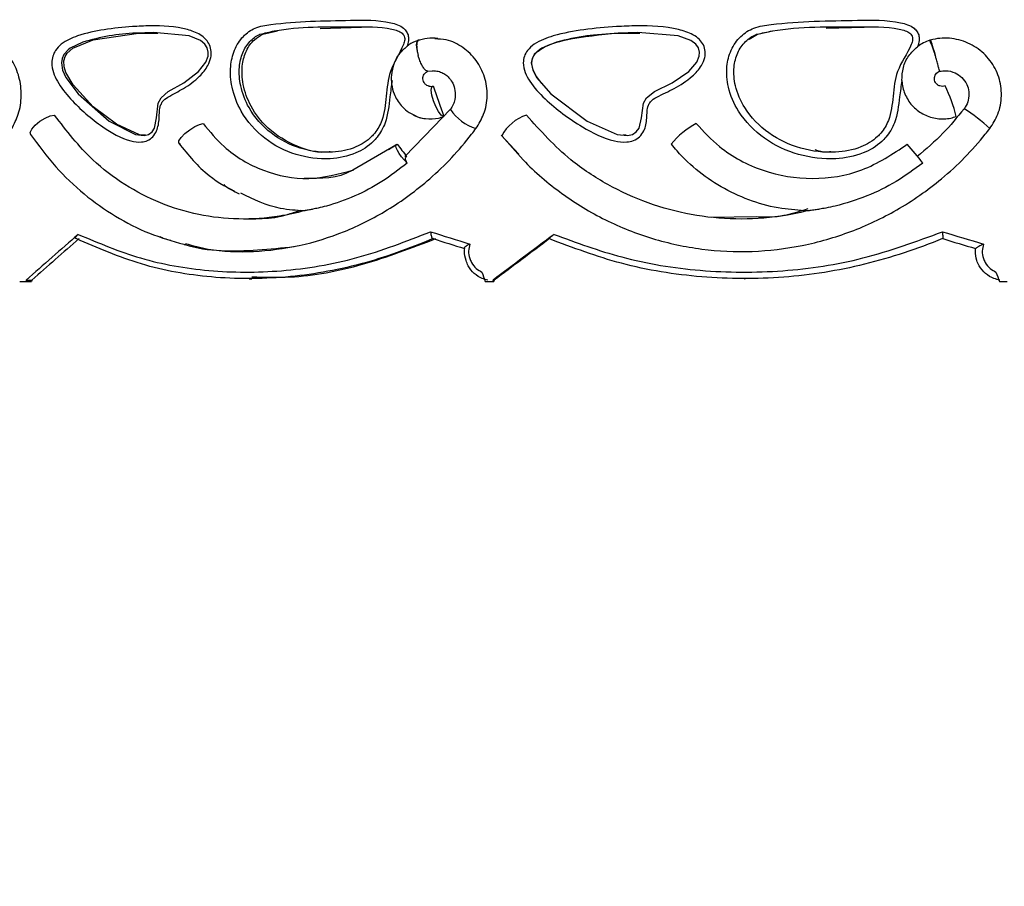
# Model space of a CAD drawing. Header units: millimetres. Extents: x 59 to 109, y 26 to 144.
# Tile 114 of 158: x 78.61 to 81.64, y 88.96 to 91.62. Entities that reach past the tile are written whole.
import ezdxf

# ---------------------------------------------------------------- set-up
doc = ezdxf.new("R2010")
doc.units = ezdxf.units.MM
doc.styles.add('SLDTEXTSTYLE0', font='TXT', dxfattribs={"width": 0.75})
doc.dimstyles.new('SLDDIMSTYLE0', dxfattribs={"dimtxt": 3.5, "dimasz": 3.302, "dimexe": 0, "dimexo": 0.0625, "dimgap": 0.875, "dimtad": 1, "dimdec": 0, "dimlfac": 20, "dimrnd": 1e-09, "dimzin": 12, "dimdsep": 46, "dimtxsty": 'SLDTEXTSTYLE0', "dimsah": 1, "dimcen": 0.09, "dimadec": 0, "dimazin": 3, "dimtfac": 1, "dimtdec": 0, "dimtofl": 0, "dimtmove": 0, "dimatfit": 3, "dimfxl": 0, "dimfrac": 2, "dimtolj": 1, "dimtzin": 12, "dimarcsym": 0})
doc.dimstyles.new('SLDDIMSTYLE1', dxfattribs={"dimtxt": 3.5, "dimasz": 3.302, "dimexe": 0, "dimexo": 0.0625, "dimgap": 0.875, "dimtad": 1, "dimdec": 0, "dimlfac": 20, "dimrnd": 1e-09, "dimzin": 12, "dimdsep": 46, "dimtxsty": 'SLDTEXTSTYLE0', "dimsah": 1, "dimcen": 0.09, "dimadec": 0, "dimazin": 3, "dimtfac": 1, "dimtdec": 0, "dimtmove": 0, "dimatfit": 0, "dimfxl": 0, "dimfrac": 2, "dimtolj": 1, "dimtzin": 12, "dimarcsym": 0})

# ---------------------------------------------------------------- blocks, each defined once
blk = doc.blocks.new('_D')
at = {"color": 7, "linetype": 'Continuous', "lineweight": 18}
for p, q in [((78.8835, 143.6649), (108.5588, 143.6649)), ((107.5588, 143.6649), (107.5588, 76.3608)), ((75.8335, 76.3608), (108.5588, 76.3608))]:
    blk.add_line(p, q, dxfattribs=at)
for points in [[(107.5588, 143.6649), (107.0508, 140.3629), (108.0668, 140.3629)], [(107.5588, 76.3608), (108.0668, 79.6628), (107.0508, 79.6628)]]:
    blk.add_solid(points, dxfattribs=at)
at = {"color": 7, "linetype": 'Continuous', "lineweight": 18, "insert": (103.047, 105.5185), "char_height": 3.5, "attachment_point": 1, "rotation": 90, "style": 'SLDTEXTSTYLE0'}
blk.add_mtext('1346', dxfattribs=at)
blk = doc.blocks.new('_D_1')
at = {"color": 7, "linetype": 'Continuous', "lineweight": 18}
for p, q in [((75.6057, 99.2579), (98.8756, 99.2579)), ((97.8756, 99.2579), (97.8756, 76.3608)), ((75.8335, 76.3608), (98.8756, 76.3608))]:
    blk.add_line(p, q, dxfattribs=at)
for points in [[(97.8756, 99.2579), (97.3676, 95.9559), (98.3836, 95.9559)], [(97.8756, 76.3608), (98.3836, 79.6628), (97.3676, 79.6628)]]:
    blk.add_solid(points, dxfattribs=at)
at = {"color": 7, "linetype": 'Continuous', "lineweight": 18, "insert": (93.3639, 85.2455), "char_height": 3.5, "attachment_point": 1, "rotation": 90, "style": 'SLDTEXTSTYLE0'}
blk.add_mtext('458', dxfattribs=at)

msp = doc.modelspace()

# ---------------------------------------------------------------- linework, layer by layer
at = {"color": 7, "linetype": 'Continuous', "lineweight": 25}
for p, q in [((79.53465, 91.5978), (79.66114, 91.60203)), ((81.0907, 91.59841), (81.2073, 91.60203)), ((78.97584, 91.58382), (79.03505, 91.58343)), ((79.3583, 91.58036), (79.40354, 91.59085)), ((80.45032, 91.58392), (80.37467, 91.57696)), ((80.45055, 91.58382), (80.51773, 91.58343)), ((80.8535, 91.56519), (80.87898, 91.58036)), ((80.87898, 91.58036), (80.92638, 91.59038)), ((79.8369, 91.56195), (79.83539, 91.56171)), ((81.41035, 91.56248), (81.40872, 91.56195)), ((79.8651, 91.46641), (79.88147, 91.46787)), ((79.93482, 91.34922), (79.88273, 91.29517)), ((79.93484, 91.34888), (79.93483, 91.34931)), ((79.88273, 91.29517), (79.795, 91.20413)), ((80.09145, 91.26995), (80.14557, 91.21115)), ((80.4755, 91.2693), (80.46606, 91.26999)), ((79.76751, 91.23909), (79.63459, 91.16177)), ((79.74425, 91.22556), (79.7714, 91.24182)), ((79.79825, 91.2033), (79.80067, 91.20395)), ((80.87553, 91.01821), (80.73747, 91.01674)), ((79.88175, 90.9514), (79.88107, 90.95145)), ((81.44841, 90.9514), (81.44835, 90.95145)), ((78.61074, 90.81948), (78.62966, 90.81948)), ((78.62966, 90.81948), (78.64719, 90.81948)), ((78.63076, 90.82386), (78.64829, 90.82386)), ((79.31609, 90.82825), (79.3248, 90.82825)), ((80.04228, 90.81948), (80.06469, 90.81948)), ((80.06599, 90.82386), (80.06469, 90.81948)), ((80.06469, 90.81948), (80.06863, 90.81948)), ((80.06599, 90.82386), (80.06993, 90.82386)), ((80.06993, 90.82386), (80.06863, 90.81948)), ((80.83939, 90.82825), (80.84132, 90.82825)), ((81.62327, 90.81948), (81.64646, 90.81948))]:
    msp.add_line(p, q, dxfattribs=at)
at = {"color": 1, "linetype": 'Continuous', "lineweight": 25}
msp.add_line((79.93483, 91.34931), (79.93747, 91.35114), dxfattribs=at)
at = {"color": 7, "linetype": 'Continuous', "lineweight": 25, "flags": 128}
for points in [[(78.8048, 91.55568), (78.76574, 91.53721), (78.75969, 91.53272), (78.74638, 91.5181), (78.74087, 91.50583), (78.73897, 91.49223), (78.74273, 91.46987), (78.7528, 91.4472), (78.79033, 91.39642), (78.88582, 91.31282), (78.9665, 91.27181), (78.99386, 91.2687), (79.00718, 91.27204), (79.01761, 91.27967), (79.02493, 91.29153), (79.03127, 91.32348), (79.03697, 91.36855), (79.0453, 91.38481), (79.06755, 91.40388), (79.11517, 91.43114), (79.16097, 91.46607), (79.18277, 91.49448), (79.18969, 91.51305), (79.19054, 91.52553), (79.18736, 91.53837), (79.17994, 91.54974), (79.16629, 91.56095), (79.1315, 91.57512), (79.02235, 91.58591), (78.96871, 91.58392), (78.96871, 91.58392)], [(78.99773, 91.2693), (78.97876, 91.27087), (78.90809, 91.30354), (78.83675, 91.35712), (78.77531, 91.42439), (78.75289, 91.46276), (78.74764, 91.47981), (78.74679, 91.49816), (78.75038, 91.51125), (78.75715, 91.5223), (78.77427, 91.53749), (78.83685, 91.56278), (78.97584, 91.58382), (78.97584, 91.58382)], [(80.26138, 91.55568), (80.26138, 91.55568), (80.21565, 91.53721), (80.20851, 91.53272), (80.19267, 91.5181), (80.18603, 91.50583), (80.18373, 91.49223), (80.18822, 91.46987), (80.20013, 91.4472), (80.24411, 91.39642), (80.35491, 91.31282), (80.44767, 91.27181), (80.47907, 91.2687), (80.49439, 91.27204), (80.50641, 91.27967), (80.51483, 91.29153), (80.52205, 91.32348), (80.52848, 91.36855), (80.53781, 91.38481), (80.56282, 91.40388), (80.61644, 91.43114), (80.66784, 91.46607), (80.69224, 91.49448), (80.69999, 91.51305), (80.70093, 91.52553), (80.69737, 91.53837), (80.68905, 91.54974), (80.67375, 91.56095), (80.6347, 91.57512), (80.5114, 91.58591), (80.45032, 91.58392), (80.45032, 91.58392)], [(79.91355, 91.32726), (79.90642, 91.33157), (79.89808, 91.3422), (79.88975, 91.35756), (79.88266, 91.37539), (79.87787, 91.39305), (79.87607, 91.40794), (79.87754, 91.41785), (79.88205, 91.42131)], [(78.64487, 91.27102), (78.6434, 91.27811), (78.64812, 91.28846), (78.65841, 91.30044), (78.67275, 91.3123), (78.68903, 91.32227), (78.70484, 91.32889), (78.71785, 91.33119)], [(79.10452, 91.24188), (79.0995, 91.24517), (79.10041, 91.25255), (79.10713, 91.26296), (79.11867, 91.27489), (79.13337, 91.28662), (79.1491, 91.29645), (79.1636, 91.30296), (79.17476, 91.30522)], [(79.80193, 91.18411), (79.79313, 91.19345), (79.78489, 91.20344), (79.77776, 91.2134), (79.77222, 91.22268), (79.76865, 91.23063), (79.76729, 91.23672), (79.76822, 91.24053), (79.7714, 91.24182)]]:
    msp.add_lwpolyline(points, dxfattribs=at)
at = {"color": 1, "linetype": 'Continuous', "lineweight": 25, "flags": 128}
msp.add_lwpolyline([(79.83539, 91.56171), (79.83414, 91.56104), (79.83204, 91.55834), (79.8307, 91.55395), (79.83016, 91.54804), (79.83045, 91.54083), (79.83155, 91.53261), (79.83343, 91.52369), (79.836, 91.51441)], dxfattribs=at)
at = {"color": 7, "linetype": 'Continuous', "lineweight": 25}
for centre, radius, start, end in [((81.00666, 91.39081), 0.43697, 16.43132, 23.05758), ((80.97703, 91.19565), 0.52965, 14.38813, 25.21854), ((80.20719, 91.20806), 0.12907, 107.45072, 152.34194), ((81.21963, 90.88665), 0.55004, 47.19713, 57.61649), ((79.91427, 91.33239), 0.00518, 261.98095, 270.21156), ((80.8054, 91.08735), 0.24617, 117.74331, 141.11534), ((81.48999, 91.3273), 0.0000891, 269.23035, 334.45058), ((80.09347, 91.27197), 0.00404, 261.43613, 270.73628), ((80.61419, 91.24254), 0.000778, 238.38008, 274.40772), ((80.30106, 90.3285), 1.38295, 38.21972, 41.33115), ((81.28499, 91.82084), 4.37867, 192.64589, 241.2195)]:
    msp.add_arc(centre, radius, start, end, dxfattribs=at)
at = {"color": 1, "linetype": 'Continuous', "lineweight": 25}
msp.add_arc((80.05563, 91.42872), 0.14479, 213.46317, 253.06431, dxfattribs=at)
at = {"color": 7, "linetype": 'Continuous', "lineweight": 25}
for centre, major_axis, ratio, start_param, end_param in [((81.28132, 91.37426), (-4.40492, 12.72464), 0.0971222, 1.5334921, 1.5408838), ((81.28132, 91.20312), (-4.48507, 5.54703), 0.1627266, 1.4330563, 1.4398251), ((81.28132, 91.15691), (4.57242, -1.26688), 0.1213071, 4.4333423, 4.4608992), ((81.28132, 91.15691), (4.57485, -1.37749), 0.0269031, 4.7569107, 4.7844676), ((81.28132, 91.39848), (4.52205, 3.2196), 0.2155619, 1.9941462, 2.0364496), ((81.28132, 91.39848), (4.48252, 3.19145), 0.2155619, 1.9992689, 2.037979), ((81.27608, 91.13778), (4.55239, -1.26703), 0.1217634, 4.4351609, 4.4573095), ((81.28132, 91.39848), (4.57234, 3.35722), 0.0464224, 1.7632949, 1.8055984), ((81.28132, 91.39848), (4.53237, 3.32787), 0.0464224, 1.7684176, 1.8071277), ((81.27554, 91.13778), (4.55485, -1.3775), 0.0270015, 4.7585159, 4.7806646), ((81.28132, 92.91485), (-4.22017, 12.22575), 0.1444968, 1.6905836, 1.6929835), ((81.28132, 92.91485), (-4.55835, 12.24009), 0.0318618, 1.7285555, 1.7309555), ((81.28132, 93.39781), (4.19144, 15.05963), 0.1217634, 1.7763344, 1.7766291), ((81.28132, 93.39781), (4.15479, 14.92796), 0.1217634, 1.7778637, 1.7781611)]:
    msp.add_ellipse(centre, major_axis=major_axis, ratio=ratio, start_param=start_param, end_param=end_param, dxfattribs=at)
for points, knots in [([(78.95751, 91.60389), (78.97574, 91.60475), (79.03149, 91.60739), (79.10269, 91.60406), (79.16044, 91.58363), (79.18334, 91.56577), (79.19545, 91.54785), (79.20042, 91.52802), (79.19873, 91.50575), (79.18775, 91.47821), (79.15966, 91.44406), (79.11639, 91.413), (79.07596, 91.3929), (79.05072, 91.37616), (79.03954, 91.35325), (79.04079, 91.32164), (79.03533, 91.28742), (79.02096, 91.26394), (79.0042, 91.25218), (78.9805, 91.24681), (78.93132, 91.25448), (78.85533, 91.29906), (78.78038, 91.36292), (78.73205, 91.42329), (78.71357, 91.46202), (78.70828, 91.48903), (78.7117, 91.51296), (78.72141, 91.53335), (78.74606, 91.55833), (78.79736, 91.57996), (78.87098, 91.59587), (78.92827, 91.60118), (78.95751, 91.60389)], [0, 0, 0, 0, 0.0431551, 0.1319797, 0.1642988, 0.1810663, 0.1951831, 0.2093558, 0.2220222, 0.2400834, 0.269802, 0.3156677, 0.3568956, 0.3736735, 0.381595, 0.409112, 0.4362752, 0.4511756, 0.4662254, 0.4811891, 0.5072264, 0.5818167, 0.6810467, 0.730563, 0.7510548, 0.7717546, 0.7856657, 0.7995845, 0.8188934, 0.8634734, 0.9303223, 1, 1, 1, 1]), ([(79.75581, 91.43827), (79.75343, 91.42133), (79.74732, 91.37776), (79.74168, 91.3156), (79.71704, 91.27128), (79.68728, 91.23833), (79.63992, 91.20854), (79.55673, 91.19182), (79.45831, 91.20479), (79.36092, 91.25426), (79.29315, 91.33041), (79.2615, 91.41131), (79.25632, 91.47743), (79.26866, 91.53268), (79.29523, 91.57492), (79.33548, 91.60334), (79.44712, 91.62034), (79.58516, 91.62224), (79.71848, 91.62479), (79.7728, 91.61013), (79.78981, 91.60108), (79.80104, 91.58833), (79.80615, 91.57502), (79.80678, 91.55881), (79.80322, 91.54825), (79.80109, 91.54192)], [0, 0, 0, 0, 0.0330519, 0.0850238, 0.1182277, 0.1295685, 0.1729849, 0.2282608, 0.3019739, 0.3764126, 0.4509844, 0.5022594, 0.5433788, 0.5765269, 0.6099045, 0.6401976, 0.6753673, 0.8459885, 0.9313248, 0.9456896, 0.9601574, 0.9693783, 0.9786292, 0.9871957, 1, 1, 1, 1]), ([(79.34952, 91.5803), (79.34905, 91.58009), (79.33748, 91.57499), (79.31592, 91.55908), (79.29398, 91.52328), (79.28346, 91.47546), (79.28821, 91.416), (79.31723, 91.3417), (79.38018, 91.27079), (79.47131, 91.22439), (79.56329, 91.21217), (79.64, 91.22741), (79.68293, 91.25421), (79.7092, 91.28318), (79.73126, 91.32343), (79.73788, 91.38979), (79.74562, 91.47318), (79.78211, 91.52387), (79.79487, 91.56054), (79.7947, 91.57055), (79.7918, 91.57767), (79.78459, 91.58527), (79.77192, 91.5916), (79.72182, 91.60494), (79.59242, 91.60083), (79.45632, 91.60638), (79.36408, 91.58386), (79.34952, 91.5803)], [0, 0, 0, 0, 0.0010843, 0.026738, 0.0542198, 0.0834309, 0.1207375, 0.1682398, 0.2382573, 0.3087962, 0.3786105, 0.4299947, 0.4689065, 0.4788456, 0.507998, 0.5570197, 0.6073046, 0.6676986, 0.6773809, 0.6821415, 0.6868182, 0.6919969, 0.7024031, 0.7148294, 0.7978251, 0.9680743, 1, 1, 1, 1]), ([(80.44551, 91.60389), (80.46628, 91.60475), (80.52981, 91.60739), (80.61012, 91.60406), (80.6748, 91.58363), (80.70039, 91.56577), (80.71389, 91.54785), (80.71943, 91.52802), (80.71755, 91.50575), (80.70531, 91.47821), (80.67394, 91.44406), (80.62545, 91.413), (80.57993, 91.3929), (80.55139, 91.37616), (80.53876, 91.35325), (80.54016, 91.32164), (80.53398, 91.28742), (80.5177, 91.26394), (80.49868, 91.25218), (80.47174, 91.24681), (80.41566, 91.25448), (80.32845, 91.29906), (80.24156, 91.36292), (80.18511, 91.42329), (80.16347, 91.46202), (80.15727, 91.48904), (80.16128, 91.51295), (80.17265, 91.53335), (80.2015, 91.55833), (80.26128, 91.57996), (80.34649, 91.59587), (80.41205, 91.60118), (80.44551, 91.60389)], [0, 0, 0, 0, 0.0431556, 0.1319804, 0.1642994, 0.1810667, 0.1951834, 0.2093562, 0.2220227, 0.2400838, 0.2698025, 0.3156679, 0.3568957, 0.3736738, 0.3815952, 0.4091122, 0.4362755, 0.4511758, 0.4662256, 0.4811896, 0.5072265, 0.5818171, 0.681047, 0.7305632, 0.7510551, 0.7717548, 0.785666, 0.7995845, 0.8188936, 0.8634737, 0.9303227, 1, 1, 1, 1]), ([(81.323, 91.43827), (81.32048, 91.42133), (81.31399, 91.37776), (81.30801, 91.3156), (81.28182, 91.27128), (81.25012, 91.23833), (81.19955, 91.20854), (81.11019, 91.19182), (81.00358, 91.20479), (80.89707, 91.25426), (80.82235, 91.33041), (80.7873, 91.41131), (80.78156, 91.47743), (80.79524, 91.53268), (80.82463, 91.57492), (80.86902, 91.60334), (80.99162, 91.62034), (81.14125, 91.62224), (81.28344, 91.62479), (81.34102, 91.61013), (81.35901, 91.60108), (81.37088, 91.58833), (81.37628, 91.57502), (81.37694, 91.55881), (81.37319, 91.54825), (81.37093, 91.54192)], [0, 0, 0, 0, 0.033052, 0.0850238, 0.1182277, 0.1295685, 0.1729849, 0.2282609, 0.3019739, 0.3764129, 0.4509845, 0.5022595, 0.5433789, 0.5765269, 0.6099047, 0.6401979, 0.6753672, 0.8459886, 0.9313248, 0.9456896, 0.9601574, 0.9693783, 0.9786292, 0.9871957, 1, 1, 1, 1]), ([(80.87689, 91.5803), (80.87638, 91.58009), (80.86365, 91.57498), (80.83987, 91.55908), (80.81559, 91.52327), (80.80392, 91.47546), (80.80919, 91.416), (80.84134, 91.3417), (80.91075, 91.27079), (81.01034, 91.22439), (81.10988, 91.21217), (81.19211, 91.22741), (81.23779, 91.25421), (81.26562, 91.28318), (81.28894, 91.32343), (81.29595, 91.38979), (81.30418, 91.47318), (81.34303, 91.52387), (81.3563, 91.56054), (81.35611, 91.57055), (81.35317, 91.57767), (81.34582, 91.58527), (81.33259, 91.5916), (81.27974, 91.60494), (81.14164, 91.60083), (80.9942, 91.60638), (80.89289, 91.58386), (80.87689, 91.5803)], [0, 0, 0, 0, 0.0010842, 0.0267482, 0.0542196, 0.0834308, 0.1207373, 0.1682396, 0.2382571, 0.3087961, 0.3786106, 0.4299944, 0.4689063, 0.4788457, 0.5079979, 0.5570196, 0.6073045, 0.6676986, 0.677381, 0.6821416, 0.6868183, 0.6919968, 0.7024032, 0.7148294, 0.7978254, 0.9680744, 1, 1, 1, 1]), ([(79.56531, 91.21877), (79.56095, 91.21819), (79.52212, 91.21307), (79.44916, 91.23739), (79.36733, 91.28994), (79.31617, 91.36157), (79.29438, 91.42838), (79.29301, 91.48527), (79.30586, 91.53063), (79.3285, 91.56364), (79.34929, 91.5753), (79.3583, 91.58036)], [0, 0, 0, 0, 0.0249514, 0.2221021, 0.4196777, 0.5701855, 0.6936972, 0.7890382, 0.8650552, 0.9415239, 1, 1, 1, 1]), ([(80.21653, 91.42827), (80.20782, 91.43925), (80.19536, 91.45497), (80.186, 91.47962), (80.18458, 91.49678), (80.1894, 91.51161), (80.19998, 91.52586), (80.23221, 91.5482), (80.31777, 91.57178), (80.397, 91.57896), (80.45055, 91.58382)], [0, 0, 0, 0, 0.1123352, 0.16080627, 0.20979765, 0.24655573, 0.28316411, 0.35131964, 0.56150086, 1, 1, 1, 1]), ([(78.58646, 91.29021), (78.59384, 91.30448), (78.6097, 91.33515), (78.61796, 91.39117), (78.61111, 91.4492), (78.58891, 91.50152), (78.55413, 91.54138), (78.51441, 91.56525), (78.48731, 91.566), (78.47573, 91.56632)], [0, 0, 0, 0, 0.13153076, 0.2825106, 0.43286669, 0.58306747, 0.73407353, 0.88630058, 1, 1, 1, 1]), ([(79.83323, 91.56019), (79.82423, 91.55658), (79.81112, 91.55131), (79.80058, 91.54179), (79.79728, 91.5388)], [0, 0, 0, 0, 0.686168, 1, 1, 1, 1]), ([(79.83845, 91.56248), (79.83748, 91.5623), (79.83484, 91.56181), (79.83197, 91.55656), (79.83078, 91.546), (79.83197, 91.53181), (79.83432, 91.52061), (79.83589, 91.51482), (79.836, 91.51441)], [0, 0, 0, 0, 0.12501252, 0.33960982, 0.554299, 0.76906718, 0.98382669, 1, 1, 1, 1]), ([(79.89628, 91.56747), (79.88539, 91.56794), (79.86381, 91.56888), (79.84299, 91.56293), (79.83268, 91.55998)], [0, 0, 0, 0, 0.5047308, 1, 1, 1, 1]), ([(80.01346, 91.29021), (80.02223, 91.30448), (80.04106, 91.33515), (80.05083, 91.39117), (80.04272, 91.4492), (80.01638, 91.50154), (79.97495, 91.54129), (79.9294, 91.5646), (79.89881, 91.56546), (79.88688, 91.56579)], [0, 0, 0, 0, 0.1337352, 0.28724514, 0.44012091, 0.59283932, 0.74637613, 0.90115621, 1, 1, 1, 1]), ([(81.323, 91.43827), (81.32366, 91.45158), (81.32498, 91.47818), (81.34232, 91.51508), (81.36147, 91.53305), (81.37093, 91.54192)], [0, 0, 0, 0, 0.3361565, 0.67213, 1, 1, 1, 1]), ([(81.40872, 91.56195), (81.39569, 91.55644), (81.38242, 91.55082), (81.37114, 91.54209), (81.37093, 91.54192)], [0, 0, 0, 0, 0.9815326, 1, 1, 1, 1]), ([(81.59337, 91.29021), (81.60247, 91.30448), (81.62202, 91.33515), (81.63212, 91.39116), (81.62373, 91.44924), (81.59643, 91.5014), (81.55337, 91.54183), (81.49916, 91.56582), (81.44914, 91.57054), (81.42013, 91.56451), (81.41035, 91.56248)], [0, 0, 0, 0, 0.1176986, 0.2528005, 0.3873446, 0.5217496, 0.6568752, 0.7930945, 0.9301924, 1, 1, 1, 1]), ([(81.41035, 91.56248), (81.4105, 91.5623), (81.41092, 91.56181), (81.41287, 91.55656), (81.41632, 91.546), (81.42069, 91.53181), (81.424, 91.52061), (81.42567, 91.51482), (81.42579, 91.51441)], [0, 0, 0, 0, 0.125013, 0.3395946, 0.5542942, 0.7690648, 0.9838256, 1, 1, 1, 1]), ([(79.79728, 91.5388), (79.7938, 91.53605), (79.77832, 91.52379), (79.76119, 91.49472), (79.75225, 91.45795), (79.75318, 91.42563), (79.76166, 91.39288), (79.77895, 91.3644), (79.80234, 91.34244), (79.82688, 91.32879), (79.84641, 91.32117), (79.85737, 91.32117), (79.85803, 91.32117)], [0, 0, 0, 0, 0.0475334, 0.2118687, 0.3430479, 0.4413466, 0.5479663, 0.6948824, 0.7841993, 0.8834633, 0.992982, 1, 1, 1, 1]), ([(79.8651, 91.46641), (79.86336, 91.46685), (79.85973, 91.46777), (79.85292, 91.47537), (79.8459, 91.4872), (79.84024, 91.50061), (79.83722, 91.51), (79.83611, 91.51402), (79.836, 91.51441)], [0, 0, 0, 0, 0.1963594, 0.41038409, 0.62485356, 0.83971278, 0.98438309, 1, 1, 1, 1]), ([(81.43839, 91.46641), (81.43842, 91.46685), (81.43847, 91.46777), (81.43661, 91.47537), (81.43346, 91.4872), (81.42973, 91.50061), (81.42706, 91.51), (81.4259, 91.51402), (81.42579, 91.51441)], [0, 0, 0, 0, 0.19638, 0.4103823, 0.624859, 0.8397147, 0.9843829, 1, 1, 1, 1]), ([(79.86937, 91.42059), (79.86833, 91.42071), (79.86459, 91.42115), (79.85891, 91.42479), (79.85346, 91.43095), (79.85044, 91.43867), (79.85005, 91.44683), (79.85224, 91.45462), (79.85677, 91.46123), (79.86154, 91.46484), (79.86451, 91.46615), (79.8651, 91.46641)], [0, 0, 0, 0, 0.0523441, 0.1895426, 0.3231169, 0.4536436, 0.5817664, 0.7091225, 0.8372055, 0.9674427, 1, 1, 1, 1]), ([(79.87999, 91.46821), (79.88582, 91.46785), (79.89655, 91.46719), (79.91113, 91.46173), (79.92316, 91.45403), (79.93392, 91.44325), (79.94356, 91.42816), (79.95057, 91.40605), (79.95008, 91.38304), (79.944, 91.36321), (79.93797, 91.35376), (79.93484, 91.34885)], [0, 0, 0, 0, 0.131359, 0.2418487, 0.3315269, 0.4085382, 0.5098704, 0.6439928, 0.8045935, 0.8985279, 1, 1, 1, 1]), ([(81.4562, 91.42131), (81.45346, 91.42062), (81.44799, 91.41923), (81.43944, 91.42067), (81.43187, 91.42467), (81.42615, 91.43098), (81.42298, 91.43866), (81.42256, 91.44683), (81.42487, 91.45462), (81.42963, 91.46123), (81.43465, 91.46484), (81.43777, 91.46615), (81.43839, 91.46641)], [0, 0, 0, 0, 0.1106293, 0.2213011, 0.3340367, 0.4437994, 0.5510533, 0.6563337, 0.760983, 0.8662347, 0.9732521, 1, 1, 1, 1]), ([(81.43839, 91.46641), (81.44508, 91.46735), (81.46135, 91.46964), (81.48604, 91.46317), (81.50827, 91.44787), (81.52313, 91.42729), (81.53019, 91.40273), (81.52856, 91.3781), (81.52121, 91.3608), (81.51545, 91.35284), (81.51422, 91.35114)], [0, 0, 0, 0, 0.112821, 0.2743324, 0.4137608, 0.5594311, 0.6910131, 0.8349942, 0.9649813, 1, 1, 1, 1]), ([(79.87788, 91.41854), (79.87629, 91.41875), (79.87329, 91.41914), (79.87037, 91.41999), (79.869, 91.42039)], [0, 0, 0, 0, 0.528625, 1, 1, 1, 1]), ([(81.323, 91.43827), (81.32313, 91.43616), (81.32413, 91.42023), (81.33228, 91.39084), (81.35625, 91.35598), (81.39057, 91.33086), (81.43127, 91.31855), (81.46572, 91.31959), (81.48454, 91.3255), (81.48999, 91.32721)], [0, 0, 0, 0, 0.0273948, 0.2063042, 0.3853304, 0.5648663, 0.7451574, 0.9262121, 1, 1, 1, 1]), ([(79.4858, 91.03683), (79.46037, 91.03085), (79.39348, 91.01513), (79.28367, 91.00835), (79.16012, 91.02206), (79.0419, 91.05798), (78.93239, 91.11513), (78.81858, 91.20099), (78.75508, 91.28307), (78.71785, 91.33119)], [0, 0, 0, 0, 0.08730609, 0.22955954, 0.37179934, 0.51404801, 0.65628047, 0.79850974, 1, 1, 1, 1]), ([(79.82005, 91.33347), (79.82024, 91.33333), (79.83107, 91.32491), (79.85887, 91.31947), (79.89107, 91.31951), (79.90907, 91.32548), (79.91429, 91.32721)], [0, 0, 0, 0, 0.0072957, 0.4186073, 0.8316617, 1, 1, 1, 1]), ([(81.03329, 91.03683), (81.00562, 91.03085), (80.93286, 91.01513), (80.81209, 91.00835), (80.6747, 91.02206), (80.54167, 91.05798), (80.41701, 91.11513), (80.28609, 91.20099), (80.21194, 91.28307), (80.16848, 91.33119)], [0, 0, 0, 0, 0.0873064, 0.2295597, 0.3717997, 0.5140478, 0.6562802, 0.7985097, 1, 1, 1, 1]), ([(81.51422, 91.35114), (81.49312, 91.32522), (81.44965, 91.27185), (81.39738, 91.22701), (81.37049, 91.20395)], [0, 0, 0, 0, 0.4856478, 1, 1, 1, 1]), ([(79.17476, 91.30522), (79.19523, 91.28063), (79.24693, 91.21853), (79.35784, 91.1543), (79.4988, 91.1258), (79.59163, 91.15043), (79.63769, 91.16265)], [0, 0, 0, 0, 0.1797974, 0.454164, 0.7291871, 1, 1, 1, 1]), ([(80.6908, 91.30522), (80.71362, 91.28066), (80.77125, 91.21865), (80.89418, 91.15356), (81.04743, 91.12841), (81.20615, 91.15345), (81.29444, 91.21195), (81.33953, 91.24182)], [0, 0, 0, 0, 0.1392082, 0.3516366, 0.5645729, 0.777651, 1, 1, 1, 1]), ([(78.64406, 91.27217), (78.66899, 91.23813), (78.71834, 91.17073), (78.80693, 91.08686), (78.90366, 91.01835), (79.00657, 90.96558), (79.07976, 90.94442), (79.11558, 90.93406)], [0, 0, 0, 0, 0.2076332, 0.4110055, 0.6111659, 0.8097371, 1, 1, 1, 1]), ([(79.12026, 90.93629), (79.14334, 90.93008), (79.2109, 90.91189), (79.32949, 90.90886), (79.47083, 90.92631), (79.61, 90.96956), (79.74603, 91.03791), (79.8803, 91.1366), (79.96679, 91.22795), (80.00904, 91.28431), (80.01346, 91.29021)], [0, 0, 0, 0, 0.074414, 0.2177738, 0.3611427, 0.5044942, 0.6478518, 0.8025357, 0.9793447, 1, 1, 1, 1]), ([(80.09352, 91.26793), (80.11471, 91.24274), (80.16984, 91.17719), (80.27503, 91.08729), (80.40924, 91.00554), (80.55459, 90.94796), (80.70695, 90.9154), (80.86249, 90.90807), (81.0174, 90.92652), (81.16766, 90.9695), (81.31289, 91.03793), (81.45461, 91.13659), (81.5449, 91.22795), (81.58878, 91.28431), (81.59337, 91.29021)], [0, 0, 0, 0, 0.0575591, 0.1497771, 0.2411582, 0.3319787, 0.4218436, 0.5113914, 0.6009452, 0.6904878, 0.7800346, 0.8766562, 0.9870979, 1, 1, 1, 1]), ([(79.09958, 91.24498), (79.12891, 91.20897), (79.18174, 91.1441), (79.25342, 91.10626), (79.2853, 91.08943)], [0, 0, 0, 0, 0.5551412, 1, 1, 1, 1]), ([(81.03329, 91.03683), (81.00669, 91.03858), (80.9179, 91.04439), (80.77256, 91.09653), (80.6657, 91.18037), (80.61999, 91.23491), (80.61425, 91.24177)], [0, 0, 0, 0, 0.1661102, 0.5546348, 0.9440258, 1, 1, 1, 1]), ([(81.10449, 91.21877), (81.09978, 91.21805), (81.08357, 91.21557), (81.0678, 91.22088), (81.05661, 91.22465)], [0, 0, 0, 0, 0.2904348, 1, 1, 1, 1]), ([(79.80193, 91.18411), (79.77647, 91.16426), (79.72554, 91.12457), (79.64084, 91.08045), (79.57389, 91.05666), (79.53114, 91.04597), (79.51378, 91.04226), (79.5024, 91.04009), (79.49442, 91.03866), (79.48913, 91.03775), (79.48614, 91.03719), (79.48518, 91.03693), (79.48529, 91.03684), (79.48569, 91.03684), (79.4858, 91.03683)], [0, 0, 0, 0, 0.2511966, 0.5024134, 0.7602509, 0.835119, 0.8861834, 0.9212703, 0.945639, 0.9691787, 0.982687, 0.9912025, 0.997437, 1, 1, 1, 1]), ([(79.80193, 91.18411), (79.80082, 91.18631), (79.79789, 91.19214), (79.79595, 91.19878), (79.79718, 91.20087), (79.79767, 91.20169)], [0, 0, 0, 0, 0.2693009, 0.7146934, 1, 1, 1, 1]), ([(81.38757, 91.18411), (81.36061, 91.16426), (81.30668, 91.12457), (81.21515, 91.08045), (81.14117, 91.05666), (81.09215, 91.04597), (81.07173, 91.04226), (81.05793, 91.04009), (81.04787, 91.03866), (81.04077, 91.03775), (81.03615, 91.03719), (81.03399, 91.03693), (81.03329, 91.03684), (81.03329, 91.03684), (81.03329, 91.03683)], [0, 0, 0, 0, 0.2511969, 0.5024132, 0.7602515, 0.8351193, 0.886183, 0.9212698, 0.9456407, 0.9691782, 0.9826865, 0.9912011, 0.9974371, 1, 1, 1, 1]), ([(79.63459, 91.16177), (79.63407, 91.16147), (79.58904, 91.13517), (79.53665, 91.13604), (79.48487, 91.1369)], [0, 0, 0, 0, 0.011567, 1, 1, 1, 1]), ([(79.26995, 91.09875), (79.26398, 91.10044), (79.2521, 91.10379), (79.24334, 91.11298), (79.23898, 91.11757)], [0, 0, 0, 0, 0.5018141, 1, 1, 1, 1]), ([(79.4858, 91.03683), (79.46121, 91.03821), (79.39252, 91.04204), (79.33019, 91.07188), (79.29018, 91.09104)], [0, 0, 0, 0, 0.3580285, 1, 1, 1, 1]), ([(79.47456, 91.03798), (79.462, 91.03401), (79.44817, 91.02963), (79.38371, 91.00888), (79.33072, 91.0105), (79.27903, 91.01207)], [0, 0, 0, 0, 0.1947596, 0.2144836, 1, 1, 1, 1]), ([(81.03383, 91.04321), (81.00278, 91.03278), (80.951, 91.0154), (80.8971, 91.01741), (80.87553, 91.01821)], [0, 0, 0, 0, 0.59973925, 1, 1, 1, 1]), ([(78.79084, 90.96454), (78.85374, 90.93797), (78.98117, 90.88415), (79.19273, 90.84722), (79.41706, 90.84663), (79.6485, 90.88468), (79.79911, 90.94339), (79.87416, 90.97265)], [0, 0, 0, 0, 0.191598, 0.3881524, 0.5886132, 0.7949888, 1, 1, 1, 1]), ([(79.87416, 90.97265), (79.87417, 90.97257), (79.87425, 90.97101), (79.87458, 90.96711), (79.87555, 90.96138), (79.87714, 90.95614), (79.87904, 90.95246), (79.8804, 90.95179), (79.88107, 90.95145)], [0, 0, 0, 0, 0.0080224, 0.15002703, 0.37453568, 0.58686444, 0.7933503, 1, 1, 1, 1]), ([(80.25361, 90.96454), (80.32235, 90.93924), (80.46706, 90.88596), (80.70493, 90.84746), (80.9552, 90.84625), (81.20809, 90.8843), (81.3672, 90.94292), (81.44791, 90.97265)], [0, 0, 0, 0, 0.181483, 0.3820468, 0.5884988, 0.7912598, 1, 1, 1, 1]), ([(81.44791, 90.97265), (81.44792, 90.97257), (81.448, 90.97101), (81.4482, 90.96711), (81.44843, 90.96138), (81.44855, 90.95614), (81.44854, 90.95246), (81.44841, 90.95179), (81.44835, 90.95145)], [0, 0, 0, 0, 0.008022, 0.1500286, 0.3745391, 0.5868748, 0.7933679, 1, 1, 1, 1]), ([(78.78399, 90.9514), (78.78324, 90.95154), (78.78174, 90.95182), (78.78172, 90.95384), (78.78337, 90.95692), (78.78656, 90.96066), (78.78956, 90.96338), (78.79084, 90.96454)], [0, 0, 0, 0, 0.1897952, 0.3788951, 0.5857712, 0.823617, 1, 1, 1, 1]), ([(79.88107, 90.95145), (79.88104, 90.95143), (79.80815, 90.92074), (79.65852, 90.86617), (79.42793, 90.82673), (79.20022, 90.82697), (78.98183, 90.86583), (78.84995, 90.92288), (78.78399, 90.9514)], [0, 0, 0, 0, 0.0001026, 0.1981819, 0.4004853, 0.6027738, 0.8013693, 1, 1, 1, 1]), ([(79.04204, 90.95784), (79.04636, 90.95569), (79.05686, 90.95047), (79.06846, 90.94834), (79.07528, 90.94709)], [0, 0, 0, 0, 0.4116969, 1, 1, 1, 1]), ([(79.32481, 90.83389), (79.36352, 90.83279), (79.47556, 90.82958), (79.66806, 90.86669), (79.81542, 90.92291), (79.89012, 90.9514)], [0, 0, 0, 0, 0.2064805, 0.5977718, 1, 1, 1, 1]), ([(80.23791, 90.9514), (80.23789, 90.95154), (80.23784, 90.95182), (80.24003, 90.95384), (80.24371, 90.95692), (80.24847, 90.96066), (80.25207, 90.96338), (80.25361, 90.96454)], [0, 0, 0, 0, 0.1898385, 0.3789222, 0.5857759, 0.8236106, 1, 1, 1, 1]), ([(81.44835, 90.95145), (81.44831, 90.95143), (81.37025, 90.92011), (81.2102, 90.86579), (80.95953, 90.82598), (80.70698, 90.82772), (80.46231, 90.86667), (80.31134, 90.92367), (80.23791, 90.9514)], [0, 0, 0, 0, 0.00010242, 0.20183394, 0.40352928, 0.60590692, 0.80830045, 1, 1, 1, 1]), ([(79.11558, 90.93406), (79.11641, 90.93379), (79.15305, 90.92185), (79.26596, 90.90711), (79.3795, 90.91916), (79.45445, 90.92711)], [0, 0, 0, 0, 0.0077808, 0.3449141, 1, 1, 1, 1]), ([(79.99464, 90.93495), (79.99459, 90.93492), (79.99093, 90.93301), (79.98519, 90.92946), (79.9798, 90.92523), (79.97744, 90.92271), (79.97676, 90.92124), (79.97767, 90.92115), (79.97813, 90.9211)], [0, 0, 0, 0, 0.0052213, 0.3346918, 0.5616499, 0.7130169, 0.856312, 1, 1, 1, 1]), ([(80.04971, 90.82386), (80.04403, 90.82527), (80.029, 90.82902), (80.00723, 90.84319), (79.991, 90.86366), (79.98084, 90.88756), (79.97795, 90.90624), (79.97881, 90.91865), (79.97898, 90.92114)], [0, 0, 0, 0, 0.1365917, 0.3617102, 0.5873489, 0.722015, 0.9442208, 1, 1, 1, 1]), ([(79.99464, 90.93495), (79.99295, 90.9278), (79.98945, 90.91309), (79.99279, 90.89304), (80.00085, 90.87454), (80.01306, 90.85887), (80.02575, 90.85177), (80.03171, 90.84843)], [0, 0, 0, 0, 0.2111089, 0.4345102, 0.5700501, 0.7977309, 1, 1, 1, 1]), ([(81.62364, 90.82386), (81.61768, 90.82527), (81.6019, 90.82902), (81.57901, 90.84319), (81.56193, 90.86366), (81.55123, 90.88756), (81.54819, 90.90624), (81.54909, 90.91865), (81.54927, 90.92114)], [0, 0, 0, 0, 0.13659303, 0.36171043, 0.58734988, 0.72201642, 0.94422092, 1, 1, 1, 1]), ([(81.57382, 90.93495), (81.57376, 90.93492), (81.56996, 90.93301), (81.56359, 90.92946), (81.55643, 90.92523), (81.55225, 90.92271), (81.54973, 90.92124), (81.54936, 90.92115), (81.54918, 90.9211)], [0, 0, 0, 0, 0.0052221, 0.3346808, 0.5616506, 0.7129901, 0.8563311, 1, 1, 1, 1]), ([(81.57382, 90.93495), (81.57206, 90.9278), (81.56843, 90.91309), (81.5719, 90.89304), (81.58028, 90.87454), (81.59297, 90.85887), (81.60613, 90.85177), (81.61232, 90.84843)], [0, 0, 0, 0, 0.2111088, 0.4345104, 0.5700495, 0.7977333, 1, 1, 1, 1])]:
    msp.add_open_spline(points, degree=3, knots=knots, dxfattribs=at)
at = {"color": 1, "linetype": 'Continuous', "lineweight": 25}
for points, knots in [([(78.96871, 91.58392), (78.94072, 91.58188), (78.8848, 91.5778), (78.83144, 91.56305), (78.8048, 91.55568)], [0, 0, 0, 0, 0.5006604, 1, 1, 1, 1]), ([(80.37467, 91.57696), (80.36801, 91.57641), (80.3295, 91.57324), (80.29222, 91.56363), (80.26138, 91.55568)], [0, 0, 0, 0, 0.1730196, 1, 1, 1, 1])]:
    msp.add_open_spline(points, degree=3, knots=knots, dxfattribs=at)

# ---------------------------------------------------------------- dimensions: what is measured, and where the dimension line sits
at = {"color": 7, "linetype": 'Continuous', "lineweight": 18}
for base, p1, dimstyle, picture, middle in [((107.55876, 76.36081), (77.88354, 143.66488), 'SLDDIMSTYLE0', '_D', (107.55876, 110.69074)), ((97.87561, 76.36081), (74.60571, 99.25793), 'SLDDIMSTYLE1', '_D_1', (97.87561, 89.12468))]:
    dim = msp.add_linear_dim(base=base, p1=p1, p2=(74.83348, 76.36081), angle=90, dimstyle=dimstyle, dxfattribs=at)
    dim.commit()
    dim.dimension.update_dxf_attribs({"geometry": picture, "text_midpoint": middle, "dimtype": 160})

doc.saveas('drawing.dxf')
